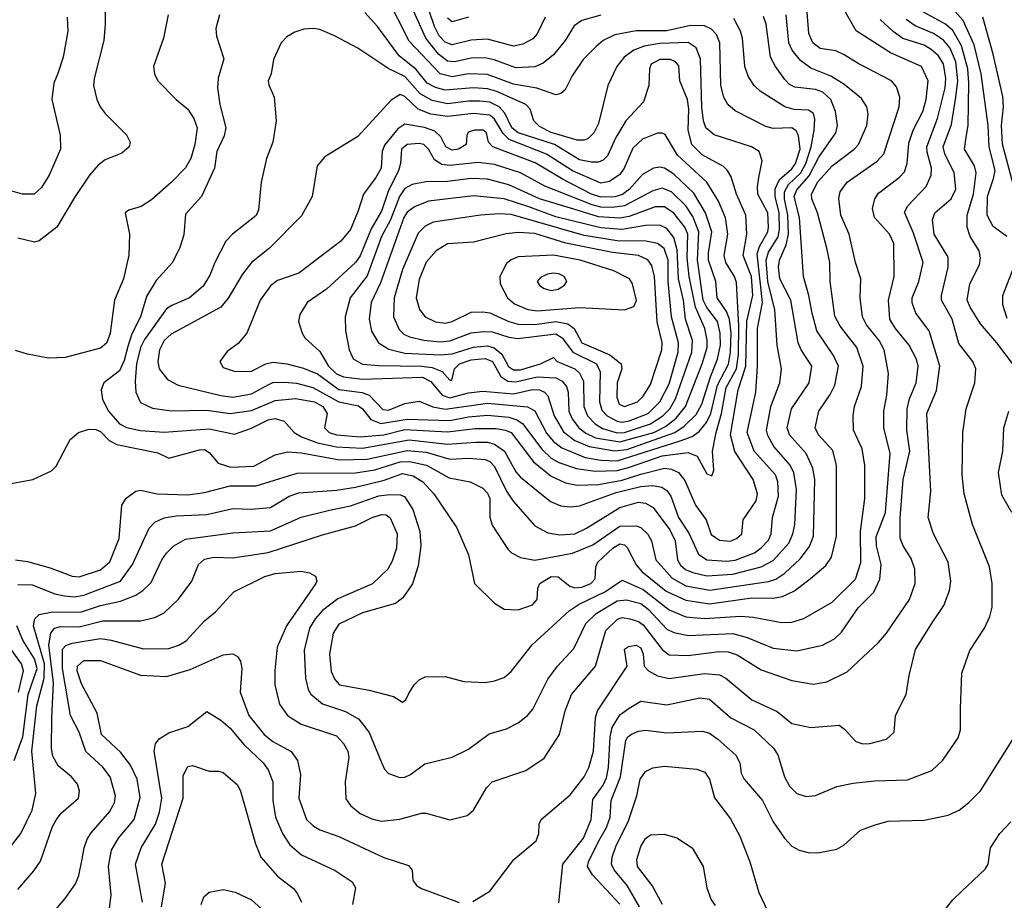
# Model space of a CAD drawing. Extents: x 997028 to 1115134, y 536408 to 618974.
# Tile 245 of 256: x 1065172 to 1069345, y 553292 to 557024. Entities that reach past the tile are written whole.
import ezdxf

# ---------------------------------------------------------------- set-up
doc = ezdxf.new("R2010")
doc.units = 0

msp = doc.modelspace()

# ---------------------------------------------------------------- linework, layer by layer
at = {"layer": '0CON10XD'}
for points in [[(1065532.4, 557202.4), (1065534.4, 557005), (1065528.8, 556935), (1065488.2, 556775), (1065485.5, 556745), (1065499.5, 556685), (1065514, 556654), (1065535, 556625.7), (1065625.8, 556535.8), (1065640, 556505), (1065636.2, 556485), (1065605, 556457.5), (1065535, 556430), (1065505, 556406.9), (1065468.8, 556365), (1065405, 556270.6), (1065329.4, 556145), (1065255, 556086.7), (1065235, 556081.2), (1065165, 556097.5)], [(1067635, 557042.3), (1067555, 557020.8), (1067522.4, 556997.6), (1067484.6, 556935), (1067434.8, 556875.2), (1067390.9, 556839.1), (1067355, 556823.3), (1067275, 556820.4), (1067183.7, 556853.7), (1067145, 556861.6), (1067085, 556860.9), (1067015, 556844.5), (1066985, 556848.5), (1066947.4, 556877.4), (1066893.1, 556945), (1066788.7, 557178.7)], [(1068085, 554667.7), (1068195, 554674.6), (1068314.5, 554705), (1068365, 554731.6), (1068432, 554805), (1068449.3, 554845), (1068457.8, 554885), (1068463.6, 555033.6), (1068453.3, 555103.3), (1068436.8, 555136.8), (1068368.6, 555215), (1068342.3, 555262.3), (1068336.5, 555285), (1068355.8, 555384.2), (1068394.1, 555485), (1068400.3, 555545), (1068382.3, 555645), (1068371.8, 555795), (1068343.3, 555915), (1068336.3, 556005), (1068345, 556038.3), (1068386.6, 556103.4), (1068392.7, 556135), (1068390.5, 556205), (1068373.3, 556275), (1068373.3, 556306.7), (1068392.7, 556347.3), (1068445, 556392.3), (1068460, 556415), (1068479.2, 556475), (1068472.7, 556532.7), (1068462.4, 556552.4), (1068445, 556565.2), (1068365, 556562.6), (1068335, 556571.8), (1068205, 556638.2), (1068172.9, 556665), (1068156, 556695), (1068144.3, 556744.3), (1068139.3, 556925), (1068125, 556961.2), (1068104.2, 556984.2), (1068075, 556998.1), (1068015, 556999.8), (1067915, 556976.6), (1067785, 556976.8), (1067695, 556959), (1067644.8, 556935.2), (1067615, 556910.8), (1067560.4, 556855), (1067513.9, 556786.1), (1067483.5, 556726.5), (1067465, 556710.9), (1067445, 556705.4), (1067364.2, 556734.2), (1067265, 556750.6), (1067155, 556792.2), (1067075, 556794.2), (1067005, 556781.2), (1066954.9, 556794.9), (1066823.1, 556933.1), (1066725, 557126.7)], [(1067398.9, 557035), (1067365.6, 556964.4), (1067346.9, 556943.1), (1067305, 556920), (1067265, 556911.2), (1067155, 556940.9), (1067085, 556937), (1067005, 556916.8), (1066975, 556928.4), (1066950.5, 556955), (1066930.6, 556995), (1066887, 557125)], [(1065275.3, 553194.7), (1065365, 553300), (1065408.5, 553361.5), (1065422.7, 553397.3), (1065436.9, 553466.9), (1065445.3, 553515), (1065458.9, 553551.1), (1065475, 553577.9), (1065552.5, 553667.5), (1065574.1, 553705), (1065578.6, 553735), (1065555.9, 553815), (1065525, 553856.1), (1065452.7, 553922.7), (1065425.2, 554005), (1065387.4, 554075), (1065354.6, 554275), (1065354.1, 554355.9), (1065368.2, 554371.8), (1065395, 554382.2), (1065515, 554401.5), (1065560, 554395), (1065697.8, 554357.8), (1065805, 554359.1), (1065846.6, 554373.4), (1065877.7, 554392.3), (1065955, 554476.2), (1066001.8, 554515), (1066080.4, 554599.6), (1066211.9, 554665), (1066255, 554677.1), (1066365, 554687.1), (1066400.3, 554680.3), (1066425.6, 554665.6), (1066431.4, 554645), (1066426.9, 554635), (1066303.4, 554455), (1066264, 554365), (1066253.4, 554266.6), (1066253.9, 554205), (1066273.5, 554123.5), (1066307.8, 554075), (1066365, 554038.7), (1066515, 553988.8), (1066545, 553957.1), (1066562.7, 553925), (1066567.6, 553897.6), (1066552.3, 553795), (1066555, 553722), (1066574.3, 553694.3), (1066615, 553660.9), (1066665, 553637.9), (1066705, 553627.7), (1066783.3, 553636.7), (1066875, 553661.9), (1066895, 553661.4), (1066995, 553633.3), (1067068.6, 553651.4), (1067095.3, 553674.7), (1067150.5, 553769.5), (1067174.2, 553795), (1067317.8, 553842.2), (1067395.7, 553895), (1067460.4, 553995), (1067484.7, 554095), (1067510.8, 554165), (1067612.5, 554285), (1067656.8, 554435), (1067706, 554484), (1067725, 554490.2), (1067757.5, 554485), (1067795, 554473.9), (1067815, 554460), (1067895, 554354.7), (1067925, 554332.7), (1068005, 554329), (1068136.2, 554346.2), (1068175, 554345.7), (1068212.5, 554332.5), (1068315, 554269.3), (1068445, 554223.8), (1068535, 554207.9), (1068592.4, 554217.6), (1068679.3, 554260.7), (1068811.4, 554385), (1068845.5, 554425), (1068942.7, 554567.3), (1068967.3, 554635), (1068965.4, 554695), (1068950.5, 554740.5), (1068916.2, 554795), (1068903.7, 554826.3), (1068903.7, 554913.7), (1068916.4, 555075), (1068944.8, 555195), (1068932.3, 555285), (1068933.5, 555375), (1068943.4, 555416.6), (1068971.3, 555485), (1068980, 555555), (1068972.3, 555585), (1068941.3, 555645), (1068883.7, 555715), (1068859.5, 555755), (1068853.8, 555835), (1068878.7, 555935), (1068876.7, 556075), (1068857.8, 556115), (1068795.4, 556185), (1068786.3, 556223.7), (1068796.4, 556265), (1068811.3, 556288.7), (1068900, 556355), (1068921.3, 556378.7), (1068933.4, 556415), (1068939.9, 556500.1), (1068958.3, 556555), (1068999.3, 556635), (1069014.4, 556685), (1069022.4, 556765), (1068994.5, 556825), (1068862.9, 556882.9), (1068717, 556977), (1068665.8, 557065.8)], [(1069355, 556105.5), (1069297.6, 556147.6), (1069272.7, 556195), (1069273.4, 556275), (1069299.6, 556350.4), (1069305.5, 556385), (1069280.6, 556485), (1069277.2, 556575), (1069246.3, 556795), (1069217.4, 556917.4), (1069170.5, 557020.5), (1069135, 557059.8)], [(1065065, 553431.1), (1065176.7, 553575), (1065225.9, 553675), (1065240.9, 553745), (1065224.5, 553925), (1065245, 554115.8), (1065276.2, 554233.8), (1065277.1, 554295), (1065231.2, 554455), (1065237.1, 554485), (1065255, 554503.3), (1065306.1, 554513.9), (1065435, 554514.8), (1065515, 554541.2), (1065599.8, 554560.2), (1065664.1, 554585.9), (1065695, 554605.3), (1065730.3, 554639.7), (1065774.7, 554735), (1065795, 554763.5), (1065825.6, 554795), (1065875, 554822.8), (1066075, 554849.2), (1066235, 554858.4), (1066365, 554915.3), (1066484.8, 554945.2), (1066575, 554964.4), (1066695, 555005.8), (1066741.7, 555011.7), (1066785, 555010.3), (1066803.1, 555003.1), (1066839, 554949), (1066868.1, 554855), (1066871.7, 554795), (1066860.6, 554709.4), (1066836.6, 554633.4), (1066796.2, 554573.8), (1066765, 554549.4), (1066625, 554510.4), (1066525, 554462.9), (1066500.6, 554425), (1066485.8, 554335), (1066492.1, 554262.1), (1066507.4, 554227.4), (1066528, 554205), (1066653, 554183), (1066756.1, 554156.1), (1066795, 554132.5), (1066808.3, 554141.7), (1066821.7, 554168.3), (1066844.1, 554205.9), (1066865, 554226.7), (1066890.7, 554239.3), (1066975, 554240), (1067055, 554220), (1067145.8, 554215.8), (1067185, 554221.9), (1067225, 554237.1), (1067255, 554262.5), (1067344.5, 554375), (1067501.5, 554518.5), (1067543.4, 554546.6), (1067655, 554600.5), (1067725, 554649.5), (1067815, 554609.8), (1067925, 554523.2), (1067995, 554494.1), (1068075, 554486.5), (1068227, 554497), (1068282.3, 554492.3), (1068400.3, 554469.7), (1068445, 554471.2), (1068495, 554486.1), (1068615, 554556.2), (1068715, 554652.5), (1068736.8, 554723.2), (1068735.2, 554854.8), (1068753.5, 554995), (1068754.1, 555135), (1068742.8, 555205), (1068706.1, 555285), (1068703.8, 555345), (1068710.4, 555385), (1068739.9, 555470.1), (1068746.3, 555555), (1068719.4, 555635), (1068649.4, 555725), (1068627.4, 555767.4), (1068607.3, 555915), (1068606, 555995), (1068592.2, 556055), (1068553.9, 556205), (1068528.6, 556265), (1068527.5, 556285), (1068555, 556336.2), (1068615.3, 556405), (1068708.5, 556475), (1068726.7, 556495), (1068762.8, 556575), (1068767.5, 556625), (1068762.3, 556655), (1068739.6, 556689.6), (1068665, 556750), (1068610, 556785), (1068525, 556817.7), (1068481.4, 556851.4), (1068446.3, 556895), (1068432.2, 556925), (1068420, 557045)], [(1065373.1, 557035), (1065376.2, 556975), (1065357.1, 556865), (1065334, 556796), (1065317.5, 556755), (1065308.1, 556685), (1065344.4, 556535), (1065345.4, 556474.6), (1065297.9, 556365), (1065265, 556313.1), (1065233.3, 556285), (1065185, 556284.5), (1065135, 556298.9)], [(1065802.2, 557045), (1065781.9, 556945), (1065740, 556825), (1065744, 556795), (1065758, 556765), (1065835.5, 556685.5), (1065885, 556644.4), (1065911.1, 556605), (1065924, 556565), (1065915.2, 556495), (1065898, 556435), (1065875, 556396.7), (1065815, 556334.4), (1065730.7, 556260.7), (1065687.4, 556232.6), (1065635, 556216), (1065620, 556205), (1065638.1, 556115), (1065635.6, 556025.6), (1065613.1, 555925), (1065574.6, 555835), (1065556.1, 555695), (1065542.3, 555655), (1065515, 555632.2), (1065365, 555592.9), (1065295, 555589.5), (1065205, 555606.2), (1065155, 555622.5)], [(1065155, 554734.7), (1065205, 554728), (1065301.4, 554701.4), (1065395, 554666.5), (1065425, 554663.2), (1065515, 554693), (1065555, 554727.1), (1065594.1, 554825), (1065605, 554966.7), (1065623, 554997), (1065665, 555026.7), (1065685, 555030), (1065754.7, 555014.7), (1065885, 555010.2), (1065955, 555020.2), (1066065, 555049.1), (1066175, 555048), (1066348.2, 555101.8), (1066595, 555103.1), (1066676.9, 555116.9), (1066785, 555150.9), (1066825, 555152.3), (1066895.7, 555135.7), (1066992.8, 555082.8), (1067082, 555065), (1067135, 555038.5), (1067155, 555017.8), (1067164.1, 554995), (1067165.4, 554915.4), (1067175, 554882), (1067240.6, 554780.6), (1067256, 554765), (1067294.7, 554744.7), (1067355, 554734.1), (1067515, 554762.8), (1067601.5, 554798.5), (1067715, 554878.3), (1067785, 554879.4), (1067805, 554872.3), (1067833.8, 554843.8), (1067849.2, 554815), (1067868, 554735), (1067937.1, 554657.1), (1067995, 554624.8), (1068097.2, 554607.2), (1068345, 554643), (1068376.7, 554653.3), (1068415, 554678.8), (1068480.2, 554739.8), (1068518.7, 554791.3), (1068535.7, 554835), (1068541.3, 555075), (1068533.3, 555123.3), (1068505.8, 555185), (1068434.8, 555265), (1068424.8, 555295), (1068443.3, 555375), (1068517.8, 555485), (1068528.9, 555555), (1068483.5, 555625), (1068471.2, 555655), (1068440.2, 555835), (1068393.9, 555925), (1068387.8, 555975), (1068392, 556005), (1068420.5, 556069.5), (1068430.1, 556115), (1068427.8, 556195), (1068413.3, 556265), (1068414.1, 556295), (1068430.5, 556325), (1068483.3, 556375), (1068504.3, 556415), (1068527.1, 556485), (1068539.6, 556555), (1068541.8, 556601.8), (1068536.5, 556626.5), (1068515, 556640.4), (1068455, 556643.2), (1068414.5, 556654.5), (1068310.5, 556720.5), (1068285, 556744.5), (1068261.3, 556781.3), (1068244.8, 556824.8), (1068235.8, 556945), (1068227.6, 556975), (1068198.6, 557028.6)], [(1065165, 553338.6), (1065233.1, 553416.9), (1065261.3, 553458.7), (1065312.2, 553605), (1065327.9, 553635), (1065348.9, 553661.1), (1065421.9, 553725), (1065425.6, 553755), (1065416.9, 553785), (1065391.9, 553815), (1065335, 553862.7), (1065312.9, 553902.9), (1065307.3, 553935), (1065308.7, 554065), (1065316.4, 554213.6), (1065295.7, 554375), (1065303.8, 554425), (1065319.6, 554445), (1065345, 554452), (1065425, 554451.4), (1065525, 554476.2), (1065685, 554476.6), (1065745, 554490), (1065785, 554510.5), (1065845, 554568.1), (1065901.5, 554645), (1065930, 554715), (1065955, 554737.8), (1065995, 554746.7), (1066075, 554743.6), (1066225, 554765.7), (1066455, 554841.6), (1066595, 554879.2), (1066665.6, 554915), (1066705, 554927.1), (1066725, 554925.2), (1066742.3, 554912.3), (1066772.1, 554845), (1066769.5, 554785), (1066750.9, 554729.1), (1066732, 554695), (1066667.1, 554632.9), (1066520.7, 554569.3), (1066455, 554520.6), (1066424.2, 554485), (1066400.5, 554445), (1066378, 554352), (1066383.8, 554233.8), (1066395.2, 554185.2), (1066406.1, 554166.1), (1066455.2, 554125.2), (1066553, 554093), (1066610.3, 554060.3), (1066653, 554003), (1066705.9, 553875.9), (1066718.3, 553848.3), (1066735, 553830), (1066783.2, 553813.2), (1066805, 553814.6), (1066828.1, 553825), (1066889.1, 553870.9), (1067005, 553898.6), (1067075, 553933.1), (1067161.9, 553998.1), (1067235, 554019.5), (1067285, 554044.5), (1067325, 554075.6), (1067347.3, 554102.7), (1067409.9, 554230.1), (1067452.1, 554285), (1067521.2, 554358.8), (1067571.4, 554465), (1067615, 554507), (1067705, 554561.5), (1067744, 554566), (1067805, 554549.6), (1067835.9, 554525.9), (1067915, 554441.9), (1067945, 554426.7), (1068006.2, 554413.8), (1068195, 554423.6), (1068255, 554406.5), (1068365, 554361.4), (1068465, 554348.8), (1068575, 554373.8), (1068625, 554399.6), (1068655, 554428.8), (1068725, 554531.8), (1068791.8, 554598.2), (1068817.4, 554652.6), (1068823.3, 554715), (1068803.4, 554795), (1068802.5, 554832.5), (1068842, 554935), (1068861, 555185), (1068834.2, 555295), (1068834.7, 555365), (1068847.3, 555432.7), (1068854.2, 555525), (1068835.8, 555625), (1068815, 555664.6), (1068760.4, 555730.4), (1068743.5, 555765), (1068733.4, 555845), (1068736.7, 555925), (1068713.8, 555995), (1068687.2, 556115), (1068651.6, 556195), (1068643.4, 556266.6), (1068650, 556295), (1068679.6, 556335), (1068805.6, 556424.4), (1068835, 556455.5), (1068900, 556655), (1068902.5, 556695), (1068888.7, 556738.7), (1068867.3, 556765), (1068725, 556838), (1068666.7, 556875), (1068631.3, 556891.3), (1068565, 556901.9), (1068533.4, 556925), (1068517.1, 556965), (1068509.2, 557055)], [(1065165, 554631.2), (1065225, 554628.8), (1065321.4, 554591.4), (1065362.2, 554582.2), (1065405, 554578), (1065445, 554584.8), (1065599.2, 554645), (1065651.2, 554715), (1065721.4, 554868.6), (1065745.6, 554895), (1065785, 554913.3), (1065835, 554921.9), (1065965, 554927.3), (1066075, 554953.1), (1066155, 554949.2), (1066235, 554956.4), (1066315, 555004.8), (1066355, 555019.6), (1066515, 555029.6), (1066595, 555042.3), (1066717, 555073), (1066795, 555101.5), (1066840.3, 555090.3), (1066881.1, 555065), (1066928, 555015), (1067025, 554870), (1067075, 554756.7), (1067100, 554635), (1067185, 554552), (1067225, 554525.8), (1067285, 554522.7), (1067345.8, 554545), (1067365, 554566.7), (1067368.1, 554615), (1067376.7, 554635), (1067425, 554663.8), (1067455, 554663.2), (1067503.6, 554623.6), (1067525, 554617.1), (1067555, 554619.8), (1067592.3, 554635), (1067611.1, 554655), (1067614, 554705), (1067622.8, 554725), (1067685.7, 554785), (1067715, 554802.5), (1067735, 554798.7), (1067747.3, 554787.3), (1067785, 554713.6), (1067809.5, 554685), (1067912.4, 554602.4), (1067995.2, 554564.8), (1068095, 554549.1), (1068275, 554573.8), (1068365, 554572), (1068405, 554579.8), (1068456, 554604), (1068524, 554656), (1068589, 554711), (1068613.3, 554746.7), (1068633.3, 554835), (1068633.7, 555135), (1068618.1, 555198.1), (1068557.3, 555265), (1068543.3, 555295), (1068558.9, 555365), (1068607.5, 555435), (1068627.4, 555475), (1068641.6, 555555), (1068621.5, 555601.5), (1068550.5, 555705), (1068530.1, 555780.1), (1068517, 555855), (1068493.8, 555935), (1068477.2, 556185), (1068454.4, 556275), (1068465, 556302.2), (1068517.6, 556362.4), (1068559.1, 556440.9), (1068630.5, 556545), (1068638.4, 556575), (1068630, 556635), (1068609.8, 556685), (1068576.3, 556716.3), (1068545, 556728), (1068457.2, 556737.2), (1068435, 556749.7), (1068415, 556770.8), (1068374.7, 556825), (1068354.1, 556865), (1068335.3, 557005), (1068325, 557037.8)], [(1066018.6, 557045), (1066003, 556987), (1066006.1, 556953.9), (1066037.6, 556857.6), (1066014.1, 556775.9), (1066011.2, 556735), (1066020.8, 556665), (1066046.1, 556565), (1066038.7, 556531.3), (1066008.2, 556465), (1065998.2, 556395), (1065942.5, 556275), (1065875, 556200), (1065867.6, 556112.4), (1065850.9, 556059.1), (1065820.4, 555995), (1065751.2, 555918.8), (1065709.3, 555850.7), (1065683.8, 555765), (1065647.7, 555692.3), (1065631.4, 555638.6), (1065615, 555579.5), (1065595, 555535.5), (1065529.2, 555485), (1065517.5, 555455), (1065523.5, 555415), (1065548.2, 555365), (1065595, 555311.8), (1065625, 555295.8), (1065685, 555283), (1065785, 555276.5), (1065975, 555290.2), (1066083, 555267), (1066155, 555293.3), (1066225, 555328.5), (1066255, 555334.4), (1066292.9, 555322.9), (1066335.3, 555275), (1066366, 555256), (1066435, 555231.5), (1066515, 555214.1), (1066625, 555208.5), (1066823.2, 555243.2), (1066985, 555225.1), (1067105, 555234.2), (1067155, 555233), (1067185, 555224.8), (1067227.6, 555195), (1067275, 555107.9), (1067294.8, 555084.8), (1067422.2, 554982.2), (1067465, 554963.2), (1067505, 554959.7), (1067545, 554964.2), (1067700.1, 555019.9), (1067805, 555045.1), (1067855, 555049.4), (1067893, 555043), (1067915, 555028.4), (1067932.4, 555005), (1067964.2, 554915), (1068007.9, 554847.9), (1068048.4, 554758.4), (1068085, 554734.4), (1068169.2, 554729.2)], [(1068169.2, 554729.2), (1068205, 554734.2), (1068286, 554765), (1068314.6, 554785.4), (1068345, 554818.5), (1068357.1, 554845), (1068362.1, 554915), (1068387.8, 555005), (1068385.2, 555065), (1068374.9, 555094.9), (1068285.2, 555195), (1068255.6, 555275), (1068291.6, 555445), (1068299.6, 555555), (1068299, 555715), (1068320.2, 555825), (1068298.2, 556031.8), (1068307.1, 556062.9), (1068342.4, 556125), (1068345.5, 556145), (1068342.6, 556205), (1068301, 556285), (1068298.4, 556315), (1068304.7, 556355.3), (1068318.5, 556425), (1068305.8, 556465), (1068274, 556485), (1068115.7, 556535.7), (1068079.7, 556565), (1068070, 556595), (1068063.3, 556653.3), (1068058, 556858), (1068039.6, 556905), (1068005, 556927.5), (1067885, 556922.2), (1067818.1, 556911.9), (1067775.4, 556895), (1067734.6, 556865), (1067702.7, 556825), (1067664.5, 556745), (1067625, 556584), (1067605.8, 556544.2), (1067580.5, 556519.5), (1067565, 556512.7), (1067535, 556513.3), (1067425, 556545.9), (1067375, 556570.8), (1067351.5, 556595), (1067336.2, 556645), (1067317.3, 556665), (1067195, 556719), (1067155, 556730.9), (1067095.1, 556735.1), (1066975, 556724.9), (1066935, 556735.8), (1066899.8, 556755), (1066852.9, 556812.9), (1066781.2, 556871.2), (1066688.9, 556995), (1066635, 557054.5)], [(1067075, 557034.1), (1067005, 557014.7), (1066985, 557029.6)], [(1067093.2, 553286.8), (1067165, 553330.8), (1067266.9, 553465), (1067360.8, 553545), (1067372.5, 553575), (1067374.3, 553615), (1067382.5, 553635), (1067505, 553738.9), (1067564.6, 553815), (1067583.8, 553855), (1067603.4, 553925), (1067612.2, 554065), (1067620.9, 554095), (1067746.2, 554285), (1067735, 554356), (1067751.7, 554368.3), (1067785, 554373.8), (1067805, 554362.2), (1067814.5, 554335.5), (1067818.1, 554285), (1067836.9, 554265), (1067875, 554243.1), (1067925, 554232.3), (1068075, 554253.8), (1068137.3, 554247.3), (1068165, 554233.6), (1068275, 554141.2), (1068382.3, 554092.3), (1068445, 554042.2), (1068525, 554024.5), (1068645, 554033.8), (1068667.9, 554017.9), (1068715.3, 553965.3), (1068745, 553955.5), (1068775, 553956.2), (1068845, 553974.5), (1068877.5, 554005), (1068884.2, 554075), (1068929.5, 554165), (1068941.5, 554245), (1068967.9, 554355), (1069035.7, 554464.3), (1069088.5, 554541.5), (1069112.3, 554605), (1069118.5, 554645), (1069107.5, 554725), (1069045.4, 554845), (1069022.9, 554915), (1069033.3, 555025), (1069017.2, 555355), (1069057.8, 555452.2), (1069071.6, 555555), (1069026.9, 555705), (1068970.5, 555780.5), (1068954.3, 555824.3), (1068954.8, 555845), (1068982.7, 555915), (1069001.1, 555995), (1068960.2, 556119.8), (1068922, 556208), (1068936, 556235), (1069013.5, 556316.5), (1069035.2, 556364.8), (1069037, 556395), (1069017.6, 556462.4), (1069017, 556485), (1069061.2, 556605), (1069094.5, 556735), (1069097.8, 556775), (1069087, 556837), (1069065, 556872.7), (1069035, 556898.1), (1069005, 556915.2), (1068914.3, 556944.3), (1068873.3, 556973.3), (1068818.5, 557025)], [(1067457.8, 553282.2), (1067474.8, 553445), (1067561.3, 553555), (1067593.7, 553635), (1067600.6, 553719.4), (1067645, 553780.3), (1067659.1, 553810.9), (1067667.5, 553855), (1067674.4, 553985.6), (1067683.4, 554025), (1067715, 554077.6), (1067755, 554105.9), (1067805, 554136), (1067915, 554120.6), (1068055, 554150.8), (1068095, 554144.7), (1068185.4, 554065), (1068285.2, 554015.2), (1068366.9, 553936.9), (1068385, 553908.9), (1068414.1, 553815), (1068435, 553775.6), (1068466, 553745), (1068505, 553732.2), (1068545, 553736.5), (1068635, 553774.6), (1068705, 553789.2), (1068795, 553799.2), (1068935, 553803.5), (1069037.4, 553842.6), (1069084.5, 553885.5), (1069149.1, 553980.9), (1069158.6, 554015), (1069158.9, 554105), (1069164.4, 554255), (1069198.7, 554351.3), (1069260.8, 554445), (1069284.2, 554495), (1069292.9, 554535), (1069293.1, 554635), (1069282.7, 554705), (1069209.5, 554885), (1069174.7, 555014.7), (1069166.1, 555095), (1069168.5, 555275), (1069183.5, 555375), (1069220, 555485), (1069223.8, 555545), (1069211.2, 555575), (1069151.7, 555651.7), (1069123.8, 555755), (1069078.7, 555835), (1069078.4, 555855), (1069106.6, 555975), (1069107.4, 556017.4), (1069047.3, 556115), (1069040.8, 556175), (1069050.4, 556205), (1069120.3, 556265), (1069139, 556305), (1069133, 556375), (1069092.8, 556455), (1069086.3, 556485), (1069121, 556579), (1069139.9, 556695), (1069148, 556765), (1069139.3, 556845), (1069115, 556903.2), (1069087.5, 556937.5), (1069045.3, 556965), (1068967.3, 556997.3), (1068929.7, 557025)], [(1069387.5, 555555), (1069313.2, 555655), (1069243.8, 555735), (1069200.3, 555805), (1069188.2, 555835), (1069199.3, 555905), (1069239.2, 555985), (1069244.3, 556015), (1069239, 556045), (1069200.9, 556105), (1069187.3, 556145), (1069187.5, 556195), (1069214, 556284), (1069225.7, 556375), (1069219.2, 556405), (1069176.2, 556475), (1069183.8, 556526.2), (1069192.4, 556575), (1069194.9, 556755.1), (1069189.8, 556815), (1069162.9, 556912.9), (1069127.4, 556977.4), (1069095, 557005.2), (1069002.6, 557055)], [(1069387.5, 556305), (1069337, 556497), (1069333, 556575), (1069341.6, 556655), (1069338.7, 556698.7), (1069297.8, 556877.8), (1069254.2, 557034.2)], [(1068185, 554814.7), (1068210, 554825), (1068232.2, 554845), (1068238.5, 554905), (1068293.2, 554985), (1068298.6, 555015), (1068280.3, 555075), (1068203.5, 555193.5), (1068184.2, 555265), (1068217, 555455), (1068249.4, 555555), (1068254.3, 555745.7), (1068279.9, 555855), (1068273.3, 555935), (1068238, 556025), (1068254, 556115), (1068249, 556195), (1068210, 556285), (1068188, 556358), (1068172.5, 556385), (1068155, 556401.3), (1068065, 556451.7), (1068021.1, 556495), (1068004.8, 556555), (1068007.8, 556645), (1068003.1, 556685), (1067969.6, 556765), (1067965, 556828), (1067951.5, 556845), (1067930, 556855), (1067885, 556854.7), (1067848.5, 556835), (1067840.9, 556815), (1067837.9, 556745), (1067815.5, 556675), (1067740.8, 556595), (1067698.7, 556525), (1067663, 556447), (1067645, 556427.9), (1067625, 556419.8), (1067595, 556419.6), (1067545, 556430.5), (1067438.6, 556495), (1067284.2, 556545), (1067257.6, 556565), (1067228.1, 556628.1), (1067204.9, 556654.9), (1067165, 556674.1), (1067121.9, 556678.1), (1067075, 556678.8), (1066985, 556667.8), (1066920.8, 556680.8), (1066869.4, 556709.4), (1066805, 556783.4), (1066736.2, 556815), (1066605, 556903.5), (1066506, 556956), (1066445, 556981.9), (1066416.8, 556986.8), (1066377, 556983), (1066338.8, 556971.2), (1066305, 556951.2), (1066281.2, 556925), (1066248, 556855), (1066238, 556795), (1066226, 556765), (1066227.7, 556747.7), (1066250.8, 556695), (1066259.5, 556595), (1066244.6, 556505.4), (1066218.9, 556435), (1066195.4, 556335), (1066185, 556217.5), (1066175, 556193.5), (1066074.7, 556115.3), (1066045.5, 556085), (1065998.8, 555995), (1065978.7, 555941.3), (1065949.5, 555895), (1065891.9, 555845), (1065816.6, 555813.4), (1065795, 555798.2), (1065701.6, 555668.4), (1065684.6, 555635), (1065667.4, 555565), (1065661.7, 555491.7), (1065665.2, 555445.2), (1065685, 555401.5), (1065735, 555377.2), (1065815, 555366.3), (1065965, 555369.3), (1066065, 555354.4), (1066155, 555367.3), (1066255, 555410.2), (1066341.1, 555418.9), (1066421.1, 555405), (1066456.7, 555385), (1066475.2, 555355), (1066463.8, 555295), (1066484.5, 555275), (1066515.7, 555265), (1066615.9, 555255.9), (1066715, 555265.3), (1066805, 555287.1), (1066985, 555277.1), (1067102.2, 555292.2), (1067191.9, 555291.9), (1067231.1, 555285), (1067255, 555273.9), (1067350.3, 555150.3), (1067425, 555089.3), (1067485, 555061.3), (1067535, 555051.7), (1067624.8, 555054.8), (1067725, 555073.3), (1067805, 555098.6), (1067905, 555123), (1067935, 555119.6), (1067964.5, 555104.5), (1067991.8, 555071.8), (1068036.4, 554966.4), (1068081.8, 554905), (1068102.1, 554842.1), (1068137.7, 554817.7), (1068185, 554814.7)], [(1068105, 555091.2), (1068114, 555115), (1068107.8, 555195), (1068123.3, 555275), (1068146.2, 555355), (1068166.4, 555465), (1068209.9, 555545), (1068219.2, 555605), (1068220.5, 555725), (1068210.5, 555910.5), (1068202.2, 555935), (1068164.9, 555994.9), (1068158.1, 556025), (1068173.3, 556115), (1068163.8, 556183.8), (1068134.3, 556254.3), (1068084.6, 556334.6), (1067959.9, 556449.9), (1067907.1, 556537.1), (1067895, 556543.5), (1067875, 556542.7), (1067812.3, 556517.7), (1067771.2, 556478.8), (1067733.8, 556395), (1067715, 556367.3), (1067671.7, 556338.3), (1067635, 556330.6), (1067515, 556383.7), (1067404.5, 556454.5), (1067246.6, 556516.6), (1067220.9, 556540.9), (1067185, 556602.7), (1067165, 556619), (1067095, 556626.4), (1066985, 556613.4), (1066915, 556624), (1066861.2, 556645), (1066805, 556698.9), (1066785, 556706.5), (1066747, 556683), (1066605, 556529.4), (1066465, 556442.5), (1066432.9, 556405), (1066411.4, 556275), (1066366.9, 556193.1), (1066230.6, 556055), (1066155, 555994.5), (1066116.1, 555945), (1066056.4, 555843.6), (1066025.5, 555805), (1065815, 555691.4), (1065785, 555663.8), (1065765.3, 555625), (1065757.3, 555575), (1065763.7, 555543.7), (1065798.5, 555498.5), (1065844, 555475), (1066025, 555430.9), (1066075, 555424.8), (1066155, 555437.8), (1066217.4, 555472.6), (1066245, 555486), (1066295, 555488.1), (1066345, 555483.4), (1066415, 555465.8), (1066525, 555404.8), (1066607.7, 555387.7), (1066624.9, 555374.9), (1066660.2, 555330.2), (1066703.2, 555313.2), (1066815, 555330.6), (1066995, 555325.6), (1067075, 555341), (1067155, 555348.2), (1067245, 555339.5), (1067278.8, 555328.8), (1067303.2, 555313.2), (1067385, 555203.9), (1067425, 555165.9), (1067457, 555147), (1067532.4, 555122.4), (1067610.7, 555110.7), (1067705, 555113), (1067757.3, 555127.3), (1067895, 555175.1), (1068005, 555190), (1068043.8, 555173.8), (1068085, 555098.8), (1068105, 555091.2)], [(1067705, 555154.9), (1067970.9, 555239.1), (1068021.7, 555258.3), (1068051.5, 555278.5), (1068082.5, 555317.5), (1068101, 555355), (1068129.9, 555475), (1068176.2, 555563.8), (1068184.6, 555614.6), (1068187.2, 555695), (1068180.1, 555755), (1068167.2, 555787.2), (1068128.1, 555845), (1068123.1, 555915), (1068091.9, 556005), (1068091, 556035), (1068104.9, 556124.9), (1068078.8, 556205), (1068029, 556289), (1067945, 556369.1), (1067905, 556394.8), (1067885, 556398.9), (1067858, 556395), (1067811.7, 556368.3), (1067756.5, 556305), (1067727.4, 556282.6), (1067695, 556273.6), (1067635, 556271.3), (1067595.8, 556285), (1067476.1, 556346.1), (1067357.1, 556417.1), (1067177.5, 556485), (1067159.4, 556505), (1067150.6, 556545), (1067136.7, 556555), (1067100, 556555), (1067075, 556547.1), (1067068, 556535), (1067064.3, 556495), (1067031.4, 556475), (1067005, 556470.6), (1066978.4, 556485), (1066957.5, 556527.5), (1066931.4, 556551.4), (1066887.4, 556567.4), (1066805, 556581.6), (1066775, 556561.4), (1066717.9, 556492.1), (1066708.3, 556465), (1066703.6, 556395), (1066681.4, 556355), (1066628.9, 556285), (1066606.8, 556213.2), (1066573.8, 556135), (1066532.7, 556085), (1066355, 555950), (1066265, 555918.8), (1066235, 555895.6), (1066191.2, 555835), (1066135, 555695.8), (1066098, 555652), (1066051.7, 555618.3), (1066020.8, 555575), (1066035, 555550.6), (1066085, 555532.9), (1066155, 555534.1), (1066215, 555565.4), (1066245, 555572.9), (1066305, 555566.2), (1066375, 555546.7), (1066435, 555523.1), (1066525, 555457.3), (1066623.4, 555443.4), (1066652.8, 555432.8), (1066712, 555372), (1066735, 555368.9), (1066805, 555397.8), (1066865, 555408), (1066922.9, 555382.9), (1066975, 555373.1), (1067155, 555398.5), (1067325, 555383.3), (1067355.9, 555365.9), (1067405, 555271.2), (1067435, 555236.9), (1067469.4, 555209.4), (1067569, 555169), (1067635, 555157.2), (1067705, 555154.9)], [(1067695, 555196.3), (1067745, 555203.2), (1067948.9, 555275), (1067988.5, 555301.5), (1068038.6, 555351.4), (1068063.2, 555395), (1068099.2, 555510.8), (1068130.1, 555585), (1068142.8, 555645), (1068141.5, 555695), (1068129.7, 555745), (1068084.8, 555804.8), (1068069.3, 555835), (1068044.5, 556005), (1068050.6, 556125), (1068025, 556189.2), (1067995, 556235.7), (1067935, 556294), (1067895, 556309.4), (1067855, 556298.5), (1067735, 556234.4), (1067682.5, 556227.5), (1067635, 556229.5), (1067599, 556239), (1067398.2, 556318.2), (1067295, 556374.4), (1067185, 556410.5), (1067115, 556418.3), (1066995, 556406.1), (1066960.8, 556410.8), (1066930.4, 556430.4), (1066905, 556475.3), (1066885, 556494.3), (1066865, 556499.2), (1066815, 556495.2), (1066790.5, 556475), (1066786.1, 556415), (1066777.9, 556385), (1066733.8, 556296.2), (1066705, 556212.3), (1066662.1, 556137.9), (1066615, 556023.1), (1066595, 555994.7), (1066472.5, 555882.5), (1066391.4, 555825), (1066359.4, 555775), (1066354.4, 555745), (1066369.4, 555695), (1066381.4, 555675), (1066445, 555617.1), (1066481.1, 555555), (1066515, 555523.5), (1066545, 555511), (1066625, 555500.7), (1066879.1, 555509.1), (1066915, 555491), (1066962.3, 555432.3), (1066995, 555421.2), (1067075, 555442), (1067135, 555449.2), (1067265, 555438), (1067345, 555456.8), (1067375, 555456), (1067395.8, 555445.8), (1067410.2, 555430.2), (1067437.6, 555345), (1067477.2, 555277.2), (1067525, 555241), (1067585, 555215.6), (1067695, 555196.3)], [(1067715, 555234.5), (1067859.3, 555275), (1067909.6, 555300.4), (1067954.5, 555335), (1067993.7, 555385), (1068064.2, 555565.8), (1068085.1, 555635), (1068086.2, 555666.2), (1068076.2, 555715), (1068036, 555806), (1068009.1, 555935), (1068000.8, 556015), (1068004, 556115), (1067990.8, 556145), (1067945, 556203.9), (1067905, 556231.1), (1067865, 556230.2), (1067755, 556190.5), (1067715, 556182.3), (1067625, 556188.4), (1067521.4, 556221.4), (1067375.1, 556265.1), (1067245, 556324.2), (1067155, 556348), (1067085, 556351.4), (1066985, 556338.6), (1066893.4, 556336.6), (1066835.2, 556324.8), (1066805, 556308.3), (1066781.6, 556275), (1066743.9, 556176.1), (1066706.3, 556105), (1066645, 555938.9), (1066573, 555845), (1066552.3, 555765), (1066553.8, 555705), (1066569.1, 555625), (1066585, 555587.1), (1066624.8, 555564.8), (1066695, 555558.3), (1066875, 555555.8), (1066920.1, 555550.1), (1066962.6, 555532.6), (1066995, 555496), (1067003.9, 555496.1), (1067014.5, 555545), (1067036.1, 555565), (1067085, 555582.1), (1067145, 555588.2), (1067175.6, 555575.6), (1067211.9, 555511.9), (1067241.7, 555491.7), (1067275, 555488.9), (1067365, 555510.8), (1067445, 555506), (1067471.8, 555491.8), (1067490, 555470), (1067496.3, 555445), (1067499, 555365), (1067513.1, 555333.1), (1067542.2, 555295), (1067571.8, 555271.8), (1067612.6, 555252.6), (1067715, 555234.5)], [(1067703.7, 555273.7), (1067735, 555273.9), (1067845, 555311.5), (1067897.3, 555345), (1067927.7, 555375), (1067952.2, 555417.8), (1068021.4, 555615), (1068024.1, 555664.1), (1067993.7, 555755), (1067985.9, 555835), (1067964.9, 555925), (1067958.2, 556048.2), (1067945, 556100.8), (1067915, 556139.5), (1067885, 556153.1), (1067825, 556151.3), (1067725, 556135.4), (1067635, 556142.3), (1067445, 556188.5), (1067330.4, 556230.4), (1067225, 556265.2), (1067095, 556277.6), (1066905.2, 556254.8), (1066845, 556230.8), (1066815, 556208.4), (1066800.4, 556185), (1066701.6, 555908.4), (1066661.4, 555825), (1066653.6, 555755), (1066663.5, 555703.5), (1066692.3, 555655), (1066737, 555627), (1066805, 555610.7), (1066955, 555603.1), (1067005, 555608.5), (1067095, 555636.3), (1067155, 555641.4), (1067183.7, 555633.7), (1067216.2, 555606.2), (1067244, 555554), (1067265, 555540.4), (1067295, 555540.1), (1067380, 555565), (1067435, 555592.5), (1067450.8, 555575), (1067525, 555544.8), (1067545.4, 555525.4), (1067561.9, 555491.9), (1067562.8, 555385), (1067578.5, 555345), (1067611, 555311), (1067641.7, 555291.7), (1067703.7, 555273.7)], [(1067725, 555319), (1067755, 555324.4), (1067835.2, 555355), (1067884.8, 555405), (1067925, 555480.4), (1067962.7, 555615), (1067964.2, 555655), (1067934.9, 555764.9), (1067920, 555915), (1067919.9, 556005), (1067903.6, 556053.6), (1067875, 556075.2), (1067826, 556086), (1067705, 556086.9), (1067565, 556109.1), (1067255, 556197.6), (1067205, 556201.2), (1067125.2, 556194.8), (1066925, 556165.2), (1066891.2, 556148.8), (1066860.8, 556119.2), (1066795.2, 555965), (1066759, 555845), (1066756.8, 555765), (1066780.4, 555710.4), (1066800.6, 555690.6), (1066825, 555679.8), (1066885, 555665.6), (1066955, 555658.5), (1066995, 555663.5), (1067085, 555697.3), (1067137.6, 555702.4), (1067175, 555701.1), (1067245, 555678.6), (1067283.1, 555673.1), (1067445, 555693.2), (1067471, 555675), (1067516, 555615), (1067616.8, 555565), (1067631.9, 555531.9), (1067628.8, 555405), (1067639, 555369), (1067662.3, 555345), (1067705, 555322.7), (1067725, 555319)], [(1067735, 555384.7), (1067790.6, 555405), (1067815, 555429.1), (1067845, 555478.6), (1067893.8, 555625), (1067894.7, 555655.3), (1067874.2, 555744.2), (1067862.2, 555935), (1067851.9, 555981.9), (1067835, 556005.8), (1067795.2, 556025.2), (1067685, 556037.9), (1067486.2, 556076.2), (1067355, 556118.3), (1067285, 556121.6), (1067233.3, 556116.7), (1067095, 556081.3), (1066985, 556073.8), (1066937.5, 556045), (1066895, 555996.7), (1066865, 555922.5), (1066852.7, 555845), (1066866.1, 555796.1), (1066891.1, 555765), (1066935, 555743.7), (1066975, 555737.4), (1067005.6, 555745), (1067085, 555784.7), (1067135, 555785.3), (1067165, 555781.2), (1067245, 555744.5), (1067285, 555734.2), (1067355, 555731.7), (1067445, 555744.4), (1067494.6, 555734.6), (1067522.2, 555715), (1067555, 555654.8), (1067673.9, 555603.9), (1067721.1, 555565), (1067724.7, 555545), (1067704.4, 555485), (1067703.5, 555425), (1067712.4, 555395), (1067735, 555384.7)], [(1067365, 555790), (1067544.1, 555804.1), (1067735, 555794.3), (1067775, 555808.8), (1067786.3, 555833.7), (1067770, 555905), (1067756.7, 555925), (1067689.7, 555959.7), (1067547.1, 556005), (1067434.5, 556025.5), (1067285, 556018.7), (1067255, 556006.2), (1067235, 555990), (1067206.9, 555935), (1067209.2, 555905), (1067239.6, 555845), (1067269.7, 555819.7), (1067325.7, 555795.7), (1067365, 555790)], [(1069357.5, 555757.5), (1069339.1, 555815), (1069338.7, 555855), (1069384.7, 555975)], [(1067425, 555876.9), (1067455, 555881.8), (1067481.2, 555898.8), (1067490.9, 555915), (1067479.5, 555935), (1067456.9, 555946.9), (1067435, 555950.2), (1067409.2, 555945), (1067379.3, 555930.7), (1067365.6, 555915), (1067375, 555897.1), (1067395, 555884.5), (1067425, 555876.9)], [(1069376.2, 554936.2), (1069335, 555008.8), (1069320.4, 555105), (1069338.5, 555195), (1069343.5, 555295), (1069364.4, 555365)], [(1065105, 555053.1), (1065227.5, 555075), (1065307.5, 555112.5), (1065327.5, 555132.5), (1065386, 555245), (1065421.2, 555275), (1065465, 555288.2), (1065495, 555286.7), (1065515, 555278.5), (1065551.1, 555241.1), (1065583.5, 555223.5), (1065758.1, 555188.1), (1065805, 555166.2), (1065935, 555201.8), (1065955, 555202.5), (1065975, 555190.5), (1066014, 555144), (1066067.7, 555127.7), (1066165, 555131.6), (1066255, 555180), (1066306.7, 555193.3), (1066365, 555188.8), (1066529.3, 555159.3), (1066645, 555161.4), (1066815, 555198.9), (1066895, 555190.9), (1066995, 555162.2), (1067075, 555166.4), (1067145, 555160.2), (1067165, 555151.6), (1067185, 555130.3), (1067235, 555025.4), (1067263.3, 554983.3), (1067355, 554878.8), (1067410, 554850), (1067461.3, 554841.3), (1067525, 554845.8), (1067575, 554869.8), (1067715, 554956.5), (1067795, 554979.1), (1067825, 554974.8), (1067856.4, 554956.4), (1067927.6, 554862.4), (1067949.7, 554815), (1067960.7, 554735), (1067972.9, 554712.9), (1067993.8, 554693.8), (1068025, 554680.7), (1068085, 554667.7)], [(1065148.4, 553885), (1065185.8, 553985), (1065208.2, 554165), (1065246.5, 554275), (1065235, 554315.7), (1065186.2, 554395), (1065159.7, 554455)], [(1065167, 554175), (1065188.5, 554265), (1065180.7, 554295), (1065114.9, 554384.9)], [(1065550, 553235), (1065559.6, 553315), (1065549.4, 553435), (1065562, 553505), (1065590.7, 553555), (1065657.6, 553635), (1065682.7, 553727.3), (1065670.5, 553805), (1065642.4, 553865), (1065600.1, 553920.1), (1065519.7, 553995), (1065500.8, 554085), (1065435, 554209.4), (1065416.2, 554265), (1065418.1, 554285), (1065445, 554307.9), (1065515, 554308.8), (1065685, 554246), (1065795, 554241.1), (1065895, 554270.4), (1066035, 554332.9), (1066075, 554336.7), (1066095, 554325.6), (1066107.7, 554305), (1066114.1, 554275), (1066106.2, 554175), (1066142.9, 554075), (1066208.5, 553995), (1066245, 553965.9), (1066322.6, 553922.6), (1066350, 553885), (1066361.8, 553825), (1066355.4, 553725), (1066387.5, 553635), (1066415, 553609.1), (1066445, 553591.5), (1066525, 553563.2), (1066715, 553473.6), (1066819.7, 553439.7), (1066835, 553420), (1066838, 553378), (1066853.8, 553355), (1066875, 553343.1), (1067035, 553282.9)], [(1065692.3, 553285), (1065663.3, 553445), (1065687.9, 553515), (1065747.6, 553615), (1065764.8, 553665.2), (1065775.2, 553725), (1065755, 553846.7), (1065741.8, 553925), (1065748.5, 553955), (1065763.2, 553976.8), (1065805, 554001.8), (1065885, 554029.2), (1065965, 554092), (1066025.2, 554055.2), (1066065, 554022.3), (1066122.8, 553952.8), (1066204, 553875), (1066225.3, 553845), (1066244.7, 553795), (1066245.8, 553715), (1066256.9, 553645), (1066285.9, 553575), (1066317, 553527), (1066366.9, 553485), (1066509.1, 553419.1), (1066581.1, 553371.1), (1066595.6, 553345), (1066583.5, 553275)], [(1067715, 553276.2), (1067599.7, 553399.7), (1067578.6, 553435), (1067582.7, 553455), (1067626, 553545), (1067658.9, 553601.1), (1067674.4, 553645), (1067678.3, 553715), (1067717.8, 553815), (1067740.5, 553969.5), (1067748.9, 553985), (1067765, 553996.8), (1067795, 554009.3), (1067825, 554013.3), (1067915, 554001.8), (1068065, 554009.6), (1068095, 554000.4), (1068131.5, 553975), (1068207.9, 553907.9), (1068224.4, 553875), (1068230.5, 553830.5), (1068241.9, 553805), (1068320, 553715), (1068365.5, 553625), (1068413.5, 553555), (1068445, 553521.4), (1068475, 553504.2), (1068514.3, 553494.3), (1068555, 553492.9), (1068635, 553509.2), (1068664.5, 553525.5), (1068735, 553589.2), (1068797.4, 553612.6), (1068852.6, 553627.4), (1069005, 553631.5), (1069106.6, 553653.4), (1069152.9, 553675), (1069195, 553706.5), (1069243.7, 553756.3), (1069402.3, 554007.7)], [(1065774, 553265), (1065790.8, 553365), (1065774.7, 553445), (1065865.3, 553725), (1065865, 553821.2), (1065885, 553859.2), (1065905, 553864.2), (1065975, 553840), (1066015, 553840), (1066035, 553833.3), (1066095, 553781.2), (1066108.1, 553755), (1066172.3, 553532.3), (1066194.5, 553475), (1066265, 553394.4), (1066332.1, 553342.1), (1066350.2, 553320.2), (1066366.2, 553285)], [(1067798.8, 553265), (1067747.2, 553355), (1067691.6, 553421.6), (1067680, 553445), (1067683.4, 553475), (1067700.4, 553525), (1067751, 553625), (1067787.1, 553735), (1067802.5, 553805), (1067825, 553837.8), (1067855, 553853.3), (1067905, 553860.5), (1068042.1, 553847.9), (1068075.6, 553835), (1068095.4, 553805), (1068116.6, 553726.6), (1068185, 553638.1), (1068224.3, 553564.3), (1068266.2, 553455), (1068305.3, 553325), (1068340.1, 553250.1)], [(1069081.7, 553238.3), (1069126.2, 553295), (1069165, 553331.2), (1069263.3, 553425), (1069276.7, 553445), (1069286.7, 553515), (1069326.2, 553575), (1069372, 553625)], [(1067897.1, 553275), (1067852.3, 553355), (1067790.3, 553435), (1067787.2, 553465), (1067805, 553520), (1067825, 553554.2), (1067845, 553569.4), (1067903, 553573), (1067957.2, 553557.2), (1068022, 553515), (1068068.1, 553435), (1068084.4, 553345), (1068102.9, 553295), (1068120.2, 553270.2)], [(1065942.2, 553275), (1065952.8, 553307.2), (1065975, 553327.5), (1066035, 553338.5), (1066085, 553326.2), (1066155, 553294.6), (1066198.5, 553255)]]:
    msp.add_lwpolyline(points, dxfattribs=at)

doc.saveas('drawing.dxf')
